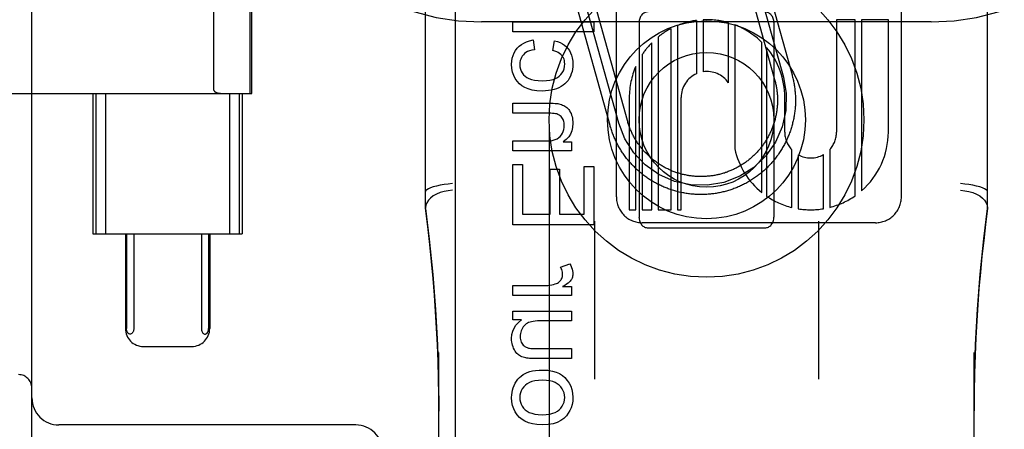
# Model space of a CAD drawing. Header units: inches. Extents: x 0 to 262, y 0 to 169.
# Tile 18 of 74: x 86.995 to 88.09, y 86.797 to 87.253. Entities that reach past the tile are written whole.
import ezdxf

# ---------------------------------------------------------------- set-up
doc = ezdxf.new("R2010")
doc.units = ezdxf.units.IN
doc.header["$LTSCALE"] = 14.384615
doc.header["$MEASUREMENT"] = 0
doc.linetypes.add('HIDDEN', pattern=[0.2, 0.1, -0.1])
doc.layers.add('DEFAULT_2', color=8, linetype='HIDDEN')
doc.layers.add('RIGHTHAND_DOOR_ASSEMBLY', color=7, linetype='CONTINUOUS')

msp = doc.modelspace()

# ---------------------------------------------------------------- linework, layer by layer
at = {"layer": 'DEFAULT_2', "color": 8, "linetype": 'HIDDEN'}
for p, q in [((87.509, 84.391), (87.509, 89.8915)), ((88.009, 84.391), (88.009, 89.8915)), ((87.009, 86.2331), (87.009, 88.4831)), ((87.4465, 87.0428), (87.4465, 87.7859)), ((88.0715, 87.0428), (88.0715, 87.7859)), ((87.6588, 87.0557), (87.6588, 87.6605)), ((87.9756, 87.6606), (87.9756, 87.0557)), ((87.2518, 87.1706), (87.2518, 87.5456)), ((87.2535, 87.1706), (87.2535, 87.5456)), ((87.2114, 87.1741), (87.2114, 87.5422)), ((87.7947, 87.3305), (87.8348, 87.186)), ((87.8043, 87.3331), (87.8445, 87.1886)), ((87.8139, 87.3358), (87.8541, 87.1913)), ((87.6518, 87.1351), (87.6129, 87.2748)), ((87.6614, 87.1377), (87.6226, 87.2774)), ((87.6711, 87.1404), (87.6322, 87.2801)), ((88.009, 87.2501), (87.509, 87.2501)), ((87.5438, 87.2393), (87.5438, 87.2504)), ((87.5438, 87.2504), (87.6338, 87.2504)), ((87.6338, 87.2504), (87.6338, 87.2393)), ((87.7481, 87.1926), (87.7481, 87.2518)), ((87.7553, 87.2525), (87.7553, 87.1947)), ((87.9244, 87.2526), (87.9036, 87.2526)), ((87.9036, 87.2526), (87.9036, 87.1277)), ((87.9244, 87.0569), (87.9244, 87.2526)), ((87.9612, 87.2526), (87.9315, 87.2526)), ((87.9315, 87.2526), (87.9315, 87.0625)), ((87.9612, 87.1277), (87.9612, 87.2526)), ((87.6338, 87.2393), (87.5438, 87.2393)), ((87.684, 87.2494), (87.684, 87.0331)), ((87.7196, 87.0413), (87.7196, 87.2427)), ((87.7267, 87.2461), (87.7267, 87.0413)), ((87.7834, 87.1825), (87.7834, 87.2493)), ((87.7905, 87.2469), (87.7905, 87.1089)), ((87.834, 87.2494), (87.834, 87.0331)), ((87.5663, 87.2301), (87.5677, 87.2192)), ((87.5882, 87.2183), (87.5899, 87.2291)), ((87.7053, 87.2334), (87.7053, 87.0413)), ((87.6981, 87.0413), (87.6981, 87.2269)), ((87.8207, 87.0604), (87.8207, 87.2273)), ((87.8258, 87.2218), (87.8258, 87.0566)), ((87.6875, 87.2138), (87.6875, 87.0413)), ((87.6804, 87.0413), (87.6804, 87.2006)), ((86.7761, 87.1706), (87.2535, 87.1706)), ((87.0768, 87.1706), (87.0768, 87.0144)), ((87.08, 87.1706), (87.08, 87.0144)), ((87.0908, 87.1706), (87.0908, 87.0144)), ((87.2288, 87.1706), (87.2288, 87.0144)), ((87.2396, 87.1706), (87.2396, 87.0144)), ((87.2428, 87.1706), (87.2428, 87.0144)), ((87.6732, 87.1662), (87.6732, 87.0413)), ((87.7308, 87.0413), (87.7308, 87.1662)), ((87.846, 87.1277), (87.8461, 87.1663)), ((87.5438, 87.1487), (87.5438, 87.1598)), ((87.5438, 87.1598), (87.5839, 87.1598)), ((87.5835, 87.1487), (87.5438, 87.1487)), ((87.5438, 87.1068), (87.5438, 87.1178)), ((87.5438, 87.1178), (87.5794, 87.1178)), ((87.5998, 87.1167), (87.609, 87.1167)), ((87.609, 87.1167), (87.609, 87.1068)), ((87.8539, 87.0439), (87.8539, 87.108)), ((87.8963, 87.1085), (87.8963, 87.044)), ((87.609, 87.1068), (87.5438, 87.1068)), ((87.861, 87.1025), (87.861, 87.0424)), ((87.8891, 87.0425), (87.8891, 87.1027)), ((87.5438, 87.0246), (87.5438, 87.0917)), ((87.5438, 87.0917), (87.5544, 87.0917)), ((87.5544, 87.0917), (87.5544, 87.0365)), ((87.5851, 87.0863), (87.5956, 87.0863)), ((87.5851, 87.0365), (87.5851, 87.0863)), ((87.5956, 87.0863), (87.5956, 87.0365)), ((87.6232, 87.0896), (87.6338, 87.0896)), ((87.6232, 87.0365), (87.6232, 87.0896)), ((87.6338, 87.0896), (87.6338, 87.0246)), ((87.5544, 87.0365), (87.5851, 87.0365)), ((87.5956, 87.0365), (87.6232, 87.0365)), ((87.6732, 87.0413), (87.6804, 87.0413)), ((87.6875, 87.0413), (87.6981, 87.0413)), ((87.7053, 87.0413), (87.7196, 87.0413)), ((87.7267, 87.0413), (87.7308, 87.0413)), ((87.6338, 87.0246), (87.5438, 87.0246)), ((87.6345, 87.0285), (87.6345, 86.8532)), ((87.9468, 87.0269), (87.6876, 87.0269)), ((87.694, 87.0213), (87.824, 87.0213)), ((87.8835, 87.0285), (87.8835, 86.8532)), ((87.0768, 87.0144), (87.2428, 87.0144)), ((87.1129, 87.0144), (87.1129, 86.9094)), ((87.1141, 87.0144), (87.1141, 86.9094)), ((87.1222, 87.0144), (87.1222, 86.9094)), ((87.1974, 87.0144), (87.1974, 86.9094)), ((87.2055, 87.0144), (87.2055, 86.9094)), ((87.2067, 87.0144), (87.2067, 86.9094)), ((87.5967, 86.9776), (87.6069, 86.9814)), ((87.5438, 86.946), (87.5438, 86.957)), ((87.5438, 86.957), (87.578, 86.957)), ((87.5991, 86.9559), (87.609, 86.9559)), ((87.609, 86.9559), (87.609, 86.946)), ((87.609, 86.946), (87.5438, 86.946)), ((87.5438, 86.9189), (87.5438, 86.9288)), ((87.5438, 86.9288), (87.609, 86.9288)), ((87.609, 86.9288), (87.609, 86.9177)), ((87.5534, 86.9189), (87.5438, 86.9189)), ((87.609, 86.9177), (87.5741, 86.9177)), ((87.133, 86.8894), (87.1866, 86.8894)), ((87.4615, 86.2007), (87.4615, 86.8828)), ((87.5729, 86.887), (87.609, 86.887)), ((87.609, 86.887), (87.609, 86.8759)), ((88.0565, 86.2007), (88.0565, 86.8828)), ((87.609, 86.8759), (87.5686, 86.8759)), ((87.369, 86.8021), (87.039, 86.8021))]:
    msp.add_line(p, q, dxfattribs=at)
for points in [[(87.5487, 87.221), (87.5508, 87.2231), (87.5532, 87.225), (87.5558, 87.2267), (87.5589, 87.2281), (87.5624, 87.2292), (87.5663, 87.2301)], [(87.5899, 87.2291), (87.5933, 87.2282), (87.5963, 87.2271), (87.599, 87.2257), (87.6013, 87.2242), (87.6033, 87.2224), (87.6051, 87.2204)], [(87.5424, 87.203), (87.5426, 87.2066), (87.5431, 87.21), (87.544, 87.213), (87.5452, 87.2158), (87.5468, 87.2185), (87.5487, 87.221)], [(87.5677, 87.2192), (87.5648, 87.2187), (87.5623, 87.218), (87.5601, 87.2171), (87.5583, 87.2161), (87.5567, 87.2149), (87.5554, 87.2137)], [(87.5981, 87.2129), (87.597, 87.214), (87.5957, 87.215), (87.5942, 87.216), (87.5925, 87.2169), (87.5905, 87.2177), (87.5882, 87.2183)], [(87.6051, 87.2204), (87.6066, 87.2182), (87.6079, 87.2157), (87.609, 87.2131), (87.6098, 87.2101), (87.6103, 87.2067), (87.6105, 87.203)], [(87.5554, 87.2137), (87.5542, 87.2122), (87.5532, 87.2106), (87.5525, 87.2089), (87.5519, 87.2071), (87.5516, 87.2051), (87.5514, 87.2028)], [(87.6014, 87.2035), (87.6013, 87.2053), (87.601, 87.2071), (87.6006, 87.2087), (87.5999, 87.2101), (87.5991, 87.2115), (87.5981, 87.2129)], [(87.5511, 87.1814), (87.5485, 87.1842), (87.5463, 87.1872), (87.5447, 87.1905), (87.5434, 87.1942), (87.5427, 87.1983), (87.5424, 87.203)], [(87.5514, 87.2028), (87.5516, 87.2001), (87.5521, 87.1976), (87.5529, 87.1954), (87.5541, 87.1934), (87.5556, 87.1914), (87.5574, 87.1897)], [(87.5954, 87.1899), (87.5972, 87.1917), (87.5987, 87.1937), (87.5999, 87.1958), (87.6007, 87.1981), (87.6012, 87.2006), (87.6014, 87.2035)], [(87.6105, 87.203), (87.6104, 87.2002), (87.61, 87.1975), (87.6095, 87.1949), (87.6087, 87.1924), (87.6077, 87.1899), (87.6065, 87.1874)], [(87.5574, 87.1897), (87.5592, 87.1883), (87.5616, 87.1871), (87.5644, 87.1861), (87.5678, 87.1853), (87.5718, 87.1849), (87.5765, 87.1847)], [(87.5765, 87.1847), (87.581, 87.1849), (87.585, 87.1854), (87.5884, 87.1862), (87.5912, 87.1872), (87.5935, 87.1884), (87.5954, 87.1899)], [(87.6065, 87.1874), (87.6051, 87.1852), (87.6035, 87.1831), (87.6017, 87.1813), (87.5996, 87.1797), (87.5973, 87.1782), (87.5947, 87.1768)], [(87.8445, 87.1886), (87.8477, 87.1704), (87.8473, 87.1518), (87.8433, 87.1337), (87.8357, 87.1165), (87.825, 87.1013), (87.8116, 87.0885), (87.796, 87.0785), (87.7784, 87.0717), (87.7601, 87.0685), (87.7416, 87.0689), (87.7235, 87.0729), (87.7062, 87.0805), (87.691, 87.0911), (87.6782, 87.1045), (87.6683, 87.1202), (87.6614, 87.1377)], [(87.8541, 87.1913), (87.8544, 87.1901), (87.8548, 87.1888), (87.8551, 87.1876), (87.8554, 87.1863), (87.8556, 87.1851), (87.8559, 87.1838), (87.8561, 87.1825), (87.8564, 87.1813), (87.8566, 87.18), (87.8568, 87.1787), (87.857, 87.1775), (87.8571, 87.1762), (87.8573, 87.1749), (87.8574, 87.1736), (87.8575, 87.1723), (87.8577, 87.171), (87.8577, 87.1698), (87.8578, 87.1685), (87.8579, 87.1672), (87.8579, 87.1659), (87.8579, 87.1646), (87.8579, 87.1633), (87.8579, 87.162), (87.8579, 87.1607), (87.8579, 87.1595), (87.8578, 87.1582), (87.8578, 87.1569), (87.8577, 87.1556), (87.8576, 87.1543), (87.8575, 87.153), (87.8573, 87.1517), (87.8572, 87.1505), (87.857, 87.1492), (87.8568, 87.1479), (87.8566, 87.1466), (87.8564, 87.1454), (87.8562, 87.1441), (87.856, 87.1428), (87.8557, 87.1416), (87.8554, 87.1403), (87.8551, 87.1391), (87.8548, 87.1378), (87.8545, 87.1366), (87.8542, 87.1353), (87.8538, 87.1341), (87.8535, 87.1328), (87.8531, 87.1316), (87.8527, 87.1304), (87.8523, 87.1292), (87.8519, 87.1279), (87.8514, 87.1267), (87.851, 87.1255), (87.8505, 87.1243), (87.85, 87.1231), (87.8495, 87.1219), (87.849, 87.1208), (87.8485, 87.1196), (87.8479, 87.1184), (87.8474, 87.1173), (87.8468, 87.1161), (87.8462, 87.115), (87.8456, 87.1138), (87.845, 87.1127), (87.8444, 87.1116), (87.8437, 87.1104), (87.8431, 87.1093), (87.8424, 87.1082), (87.8417, 87.1071), (87.841, 87.106), (87.8403, 87.105), (87.8396, 87.1039), (87.8389, 87.1028), (87.8381, 87.1018), (87.8374, 87.1008), (87.8366, 87.0997), (87.8358, 87.0987), (87.835, 87.0977), (87.8342, 87.0967), (87.8334, 87.0957), (87.8325, 87.0947), (87.8317, 87.0937), (87.8308, 87.0928), (87.83, 87.0918), (87.8291, 87.0909), (87.8282, 87.09), (87.8273, 87.089), (87.8264, 87.0881), (87.8254, 87.0872), (87.8245, 87.0864), (87.8236, 87.0855), (87.8226, 87.0846), (87.8216, 87.0838), (87.8206, 87.0829), (87.8197, 87.0821), (87.8187, 87.0813), (87.8176, 87.0805), (87.8166, 87.0797), (87.8156, 87.0789), (87.8146, 87.0782), (87.8135, 87.0774), (87.8125, 87.0767), (87.8114, 87.076), (87.8103, 87.0753), (87.8092, 87.0746), (87.8081, 87.0739), (87.807, 87.0732), (87.8059, 87.0725), (87.8048, 87.0719), (87.8037, 87.0713), (87.8026, 87.0707), (87.8014, 87.0701), (87.8003, 87.0695), (87.7991, 87.0689), (87.798, 87.0683), (87.7968, 87.0678), (87.7956, 87.0673), (87.7944, 87.0667), (87.7932, 87.0662), (87.7921, 87.0658), (87.7909, 87.0653), (87.7896, 87.0648), (87.7884, 87.0644), (87.7872, 87.064), (87.786, 87.0635), (87.7848, 87.0631), (87.7835, 87.0628), (87.7823, 87.0624), (87.7811, 87.062), (87.7798, 87.0617), (87.7786, 87.0614), (87.7773, 87.0611), (87.7761, 87.0608), (87.7748, 87.0605), (87.7736, 87.0602), (87.7723, 87.06), (87.771, 87.0598), (87.7698, 87.0596), (87.7685, 87.0594), (87.7672, 87.0592), (87.7659, 87.059), (87.7646, 87.0589), (87.7634, 87.0587), (87.7621, 87.0586), (87.7608, 87.0585), (87.7595, 87.0584), (87.7582, 87.0583), (87.7569, 87.0583), (87.7556, 87.0582), (87.7544, 87.0582), (87.7531, 87.0582), (87.7518, 87.0582), (87.7505, 87.0582), (87.7492, 87.0583), (87.7479, 87.0583), (87.7466, 87.0584), (87.7453, 87.0585), (87.7441, 87.0586), (87.7428, 87.0587), (87.7415, 87.0588), (87.7402, 87.059), (87.7389, 87.0591), (87.7377, 87.0593), (87.7364, 87.0595), (87.7351, 87.0597), (87.7339, 87.06), (87.7326, 87.0602), (87.7313, 87.0604), (87.7301, 87.0607), (87.7288, 87.061), (87.7276, 87.0613), (87.7263, 87.0616), (87.7251, 87.062), (87.7238, 87.0623), (87.7226, 87.0627), (87.7214, 87.0631), (87.7201, 87.0635), (87.7189, 87.0639), (87.7177, 87.0643), (87.7165, 87.0647), (87.7153, 87.0652), (87.7141, 87.0657), (87.7129, 87.0661), (87.7117, 87.0666), (87.7105, 87.0672), (87.7093, 87.0677), (87.7082, 87.0682), (87.707, 87.0688), (87.7059, 87.0694), (87.7047, 87.0699), (87.7036, 87.0705), (87.7024, 87.0711), (87.7013, 87.0718), (87.7002, 87.0724), (87.6991, 87.0731), (87.698, 87.0737), (87.6969, 87.0744), (87.6958, 87.0751), (87.6947, 87.0758), (87.6936, 87.0765)], [(87.8348, 87.186), (87.8351, 87.1849), (87.8354, 87.1838), (87.8357, 87.1828), (87.8359, 87.1817), (87.8361, 87.1806), (87.8364, 87.1796), (87.8366, 87.1785), (87.8367, 87.1774), (87.8369, 87.1763), (87.8371, 87.1753), (87.8372, 87.1742), (87.8374, 87.1731), (87.8375, 87.172), (87.8376, 87.1709), (87.8377, 87.1698), (87.8378, 87.1687), (87.8378, 87.1676), (87.8379, 87.1665), (87.8379, 87.1655), (87.8379, 87.1644), (87.8379, 87.1633), (87.8379, 87.1622), (87.8379, 87.1611), (87.8379, 87.16), (87.8378, 87.1589), (87.8378, 87.1578), (87.8377, 87.1567), (87.8376, 87.1556), (87.8375, 87.1545), (87.8374, 87.1534), (87.8373, 87.1524), (87.8371, 87.1513), (87.8369, 87.1502), (87.8368, 87.1491), (87.8366, 87.148), (87.8364, 87.1469), (87.8362, 87.1459), (87.8359, 87.1448), (87.8357, 87.1437), (87.8354, 87.1427), (87.8352, 87.1416), (87.8349, 87.1406), (87.8346, 87.1395), (87.8343, 87.1385), (87.8339, 87.1374), (87.8336, 87.1364), (87.8333, 87.1353), (87.8329, 87.1343), (87.8325, 87.1333), (87.8321, 87.1323), (87.8317, 87.1312), (87.8313, 87.1302), (87.8309, 87.1292), (87.8304, 87.1282), (87.83, 87.1272), (87.8295, 87.1262), (87.829, 87.1253), (87.8285, 87.1243), (87.828, 87.1233), (87.8275, 87.1223), (87.827, 87.1214), (87.8264, 87.1204), (87.8259, 87.1195), (87.8253, 87.1186), (87.8247, 87.1176), (87.8241, 87.1167), (87.8235, 87.1158), (87.8229, 87.1149), (87.8223, 87.114), (87.8216, 87.1131), (87.821, 87.1122), (87.8203, 87.1114), (87.8196, 87.1105), (87.819, 87.1096), (87.8183, 87.1088), (87.8176, 87.108), (87.8168, 87.1071), (87.8161, 87.1063), (87.8154, 87.1055), (87.8146, 87.1047), (87.8139, 87.1039), (87.8131, 87.1031), (87.8123, 87.1024), (87.8115, 87.1016), (87.8107, 87.1009), (87.8099, 87.1001), (87.8091, 87.0994), (87.8083, 87.0987), (87.8074, 87.098), (87.8066, 87.0973), (87.8058, 87.0966), (87.8049, 87.0959), (87.804, 87.0953), (87.8031, 87.0946), (87.8023, 87.094), (87.8014, 87.0933), (87.8005, 87.0927), (87.7995, 87.0921), (87.7986, 87.0915), (87.7977, 87.0909), (87.7968, 87.0904), (87.7958, 87.0898), (87.7949, 87.0893), (87.7939, 87.0887), (87.793, 87.0882), (87.792, 87.0877), (87.791, 87.0872), (87.79, 87.0867), (87.789, 87.0862), (87.788, 87.0858), (87.787, 87.0853), (87.786, 87.0849), (87.785, 87.0845), (87.784, 87.0841), (87.783, 87.0837), (87.782, 87.0833), (87.7809, 87.0829), (87.7799, 87.0826), (87.7789, 87.0822), (87.7778, 87.0819), (87.7768, 87.0816), (87.7757, 87.0813), (87.7747, 87.081), (87.7736, 87.0807), (87.7725, 87.0805), (87.7715, 87.0802), (87.7704, 87.08), (87.7693, 87.0798), (87.7683, 87.0796), (87.7672, 87.0794), (87.7661, 87.0792), (87.765, 87.0791), (87.7639, 87.0789), (87.7628, 87.0788), (87.7618, 87.0787), (87.7607, 87.0786), (87.7596, 87.0785), (87.7585, 87.0784), (87.7574, 87.0783), (87.7563, 87.0783), (87.7552, 87.0782), (87.7541, 87.0782), (87.753, 87.0782), (87.7519, 87.0782), (87.7508, 87.0782), (87.7497, 87.0783), (87.7486, 87.0783), (87.7475, 87.0784), (87.7465, 87.0784), (87.7454, 87.0785), (87.7443, 87.0786), (87.7432, 87.0788), (87.7421, 87.0789), (87.741, 87.079), (87.7399, 87.0792), (87.7389, 87.0794), (87.7378, 87.0796), (87.7367, 87.0798), (87.7356, 87.08), (87.7346, 87.0802), (87.7335, 87.0805), (87.7324, 87.0807), (87.7314, 87.081), (87.7303, 87.0813), (87.7293, 87.0816), (87.7282, 87.0819), (87.7272, 87.0822), (87.7261, 87.0825), (87.7251, 87.0829), (87.7241, 87.0833), (87.723, 87.0836), (87.722, 87.084), (87.721, 87.0844), (87.72, 87.0849), (87.719, 87.0853), (87.718, 87.0857), (87.717, 87.0862), (87.716, 87.0867), (87.715, 87.0871), (87.714, 87.0876), (87.7131, 87.0881), (87.7121, 87.0887), (87.7111, 87.0892), (87.7102, 87.0897), (87.7092, 87.0903), (87.7083, 87.0909), (87.7074, 87.0914), (87.7065, 87.092), (87.7056, 87.0926), (87.7046, 87.0933), (87.7038, 87.0939), (87.7029, 87.0945), (87.702, 87.0952), (87.7011, 87.0958), (87.7002, 87.0965), (87.6994, 87.0972), (87.6985, 87.0979), (87.6977, 87.0986), (87.6969, 87.0993)], [(87.2114, 87.1741), (87.2114, 87.1738), (87.2115, 87.1736), (87.2115, 87.1734), (87.2117, 87.1733), (87.2118, 87.1731), (87.2119, 87.173), (87.212, 87.1729), (87.2121, 87.1727), (87.2123, 87.1726), (87.2124, 87.1725), (87.2125, 87.1724), (87.2127, 87.1724), (87.2128, 87.1723), (87.213, 87.1722), (87.2131, 87.1721), (87.2133, 87.172), (87.2134, 87.172), (87.2136, 87.1719), (87.2138, 87.1718), (87.2139, 87.1717), (87.2141, 87.1717), (87.2143, 87.1716), (87.2145, 87.1715), (87.2147, 87.1715), (87.2149, 87.1714), (87.2151, 87.1713), (87.2154, 87.1713), (87.2156, 87.1712), (87.2158, 87.1712), (87.2161, 87.1711), (87.2164, 87.1711), (87.2166, 87.171), (87.2169, 87.171), (87.2172, 87.1709), (87.2175, 87.1709), (87.2179, 87.1708), (87.2182, 87.1708), (87.2186, 87.1707), (87.2189, 87.1707), (87.2193, 87.1707), (87.2197, 87.1707), (87.2201, 87.1707), (87.2206, 87.1706), (87.221, 87.1706)], [(87.5762, 87.1733), (87.5704, 87.1736), (87.5652, 87.1744), (87.5609, 87.1756), (87.5571, 87.1772), (87.5538, 87.1792), (87.5511, 87.1814)], [(87.5947, 87.1768), (87.5922, 87.1758), (87.5895, 87.175), (87.5865, 87.1743), (87.5833, 87.1738), (87.5799, 87.1734), (87.5762, 87.1733)], [(87.5839, 87.1598), (87.5865, 87.1597), (87.5887, 87.1597), (87.5906, 87.1596), (87.5922, 87.1594), (87.5936, 87.1593), (87.5947, 87.1591)], [(87.5947, 87.1591), (87.5962, 87.1587), (87.5977, 87.1583), (87.5991, 87.1577), (87.6004, 87.1571), (87.6016, 87.1564), (87.6028, 87.1557)], [(87.6028, 87.1557), (87.6038, 87.1549), (87.6048, 87.1539), (87.6058, 87.1528), (87.6067, 87.1515), (87.6075, 87.15), (87.6084, 87.1483)], [(87.5936, 87.1474), (87.5925, 87.1478), (87.5911, 87.1481), (87.5896, 87.1484), (87.5878, 87.1485), (87.5858, 87.1487), (87.5835, 87.1487)], [(87.5989, 87.1428), (87.5981, 87.1439), (87.5973, 87.1449), (87.5965, 87.1457), (87.5956, 87.1464), (87.5946, 87.1469), (87.5936, 87.1474)], [(87.6009, 87.1351), (87.6009, 87.1366), (87.6007, 87.138), (87.6004, 87.1393), (87.6, 87.1406), (87.5995, 87.1417), (87.5989, 87.1428)], [(87.6084, 87.1483), (87.609, 87.1466), (87.6095, 87.1449), (87.6099, 87.1431), (87.6102, 87.1413), (87.6104, 87.1394), (87.6105, 87.1375)], [(87.6969, 87.0993), (87.6961, 87.1), (87.6953, 87.1008), (87.6945, 87.1015), (87.6937, 87.1023), (87.6929, 87.103), (87.6921, 87.1038), (87.6914, 87.1046), (87.6906, 87.1054), (87.6899, 87.1062), (87.6891, 87.107), (87.6884, 87.1079), (87.6877, 87.1087), (87.687, 87.1095), (87.6863, 87.1104), (87.6857, 87.1113), (87.685, 87.1121), (87.6844, 87.113), (87.6837, 87.1139), (87.6831, 87.1148), (87.6825, 87.1157), (87.6819, 87.1166), (87.6813, 87.1175), (87.6807, 87.1184), (87.6801, 87.1194), (87.6796, 87.1203), (87.679, 87.1213), (87.6785, 87.1222), (87.678, 87.1232), (87.6774, 87.1242), (87.6769, 87.1251), (87.6765, 87.1261), (87.676, 87.1271), (87.6755, 87.1281), (87.6751, 87.1291), (87.6747, 87.1301), (87.6742, 87.1311), (87.6738, 87.1321), (87.6734, 87.1331), (87.6731, 87.1342), (87.6727, 87.1352), (87.6723, 87.1362), (87.672, 87.1373), (87.6717, 87.1383), (87.6714, 87.1394), (87.6711, 87.1404)], [(87.5964, 87.1229), (87.5978, 87.1247), (87.5989, 87.1266), (87.5998, 87.1285), (87.6004, 87.1306), (87.6008, 87.1328), (87.6009, 87.1351)], [(87.6105, 87.1375), (87.6101, 87.1329), (87.6092, 87.1289), (87.6078, 87.1254), (87.6058, 87.1223), (87.6031, 87.1194), (87.5998, 87.1167)], [(87.6936, 87.0765), (87.6926, 87.0773), (87.6915, 87.078), (87.6905, 87.0788), (87.6895, 87.0796), (87.6884, 87.0803), (87.6874, 87.0811), (87.6864, 87.082), (87.6854, 87.0828), (87.6845, 87.0836), (87.6835, 87.0845), (87.6825, 87.0853), (87.6816, 87.0862), (87.6806, 87.0871), (87.6797, 87.088), (87.6788, 87.0889), (87.6779, 87.0898), (87.677, 87.0907), (87.6761, 87.0916), (87.6752, 87.0926), (87.6744, 87.0935), (87.6735, 87.0945), (87.6727, 87.0955), (87.6719, 87.0965), (87.671, 87.0975), (87.6702, 87.0985), (87.6695, 87.0995), (87.6687, 87.1005), (87.6679, 87.1016), (87.6672, 87.1026), (87.6664, 87.1037), (87.6657, 87.1048), (87.665, 87.1058), (87.6643, 87.1069), (87.6636, 87.108), (87.663, 87.1091), (87.6623, 87.1102), (87.6617, 87.1113), (87.661, 87.1125), (87.6604, 87.1136), (87.6598, 87.1147), (87.6592, 87.1159), (87.6586, 87.117), (87.6581, 87.1182), (87.6575, 87.1194), (87.657, 87.1205), (87.6565, 87.1217), (87.656, 87.1229), (87.6555, 87.1241), (87.655, 87.1253), (87.6546, 87.1265), (87.6541, 87.1277), (87.6537, 87.1289), (87.6533, 87.1301), (87.6529, 87.1314), (87.6525, 87.1326), (87.6521, 87.1338), (87.6518, 87.1351)], [(87.5794, 87.1178), (87.5839, 87.118), (87.5876, 87.1185), (87.5906, 87.1193), (87.5931, 87.1203), (87.595, 87.1215), (87.5964, 87.1229)], [(87.4765, 87.0704), (87.4719, 87.0699), (87.4673, 87.0693), (87.4629, 87.0686), (87.4589, 87.0677), (87.4553, 87.0668), (87.4523, 87.0658), (87.4498, 87.0647), (87.448, 87.0636), (87.4469, 87.0626), (87.4465, 87.0615)], [(88.0715, 87.0615), (88.0712, 87.0626), (88.0701, 87.0636), (88.0683, 87.0647), (88.0658, 87.0658), (88.0628, 87.0668), (88.0592, 87.0677), (88.0552, 87.0686), (88.0508, 87.0693), (88.0462, 87.0699), (88.0415, 87.0704)], [(87.4765, 87.063), (87.4719, 87.0625), (87.4673, 87.0617), (87.4629, 87.0604), (87.4589, 87.0587), (87.4553, 87.0567), (87.4522, 87.0544), (87.4498, 87.0519), (87.448, 87.0492), (87.4469, 87.0464), (87.4465, 87.0435)], [(88.0415, 87.063), (88.0462, 87.0625), (88.0508, 87.0617), (88.0552, 87.0604), (88.0592, 87.0587), (88.0628, 87.0567), (88.0658, 87.0544), (88.0683, 87.0519), (88.0701, 87.0492), (88.0712, 87.0464), (88.0715, 87.0435)], [(87.4615, 86.8175), (87.4614, 86.8354), (87.4611, 86.8543), (87.4606, 86.8728), (87.4599, 86.8911), (87.459, 86.9096), (87.4579, 86.9281), (87.4566, 86.9465), (87.4551, 86.965), (87.4534, 86.9837), (87.4514, 87.0027), (87.4491, 87.0226), (87.4465, 87.043)], [(87.4465, 87.0428), (87.4508, 87.0085), (87.4547, 86.9695), (87.4578, 86.9304), (87.4599, 86.8911), (87.4612, 86.8518), (87.4615, 86.8175)], [(88.0715, 87.043), (88.0693, 87.0251), (88.0672, 87.0073), (88.0653, 86.9894), (88.0635, 86.9715), (88.062, 86.9537), (88.0607, 86.9358), (88.0595, 86.9177), (88.0585, 86.899), (88.0577, 86.8797), (88.0571, 86.8596), (88.0567, 86.8384), (88.0565, 86.8177)], [(88.0565, 86.8177), (88.0569, 86.8521), (88.0582, 86.8915), (88.0604, 86.9307), (88.0634, 86.9698), (88.0674, 87.0089), (88.0715, 87.0428)], [(87.5991, 86.9695), (87.599, 86.9708), (87.5988, 86.9721), (87.5985, 86.9734), (87.5981, 86.9748), (87.5975, 86.9762), (87.5967, 86.9776)], [(87.6069, 86.9814), (87.6081, 86.9793), (87.609, 86.9773), (87.6097, 86.9754), (87.6101, 86.9735), (87.6104, 86.9717), (87.6105, 86.9701)], [(87.5969, 86.963), (87.5976, 86.964), (87.5981, 86.965), (87.5985, 86.966), (87.5988, 86.9671), (87.599, 86.9683), (87.5991, 86.9695)], [(87.6105, 86.9701), (87.6104, 86.9688), (87.6102, 86.9675), (87.6099, 86.9663), (87.6095, 86.9652), (87.609, 86.964), (87.6083, 86.9629)], [(87.578, 86.957), (87.5804, 86.9571), (87.5827, 86.9573), (87.5849, 86.9575), (87.587, 86.9579), (87.589, 86.9583), (87.5909, 86.9589)], [(87.5909, 86.9589), (87.5921, 86.9593), (87.5933, 86.9599), (87.5943, 86.9605), (87.5953, 86.9612), (87.5961, 86.9621), (87.5969, 86.963)], [(87.6083, 86.9629), (87.6075, 86.9619), (87.6065, 86.9609), (87.6051, 86.9597), (87.6035, 86.9586), (87.6015, 86.9573), (87.5991, 86.9559)], [(87.5424, 86.8982), (87.5427, 86.9025), (87.5436, 86.9064), (87.5451, 86.9099), (87.5471, 86.9131), (87.5499, 86.9161), (87.5534, 86.9189)], [(87.5613, 86.9159), (87.5599, 86.9152), (87.5586, 86.9144), (87.5574, 86.9135), (87.5564, 86.9124), (87.5553, 86.9112), (87.5544, 86.9098)], [(87.5741, 86.9177), (87.5712, 86.9177), (87.5687, 86.9175), (87.5664, 86.9172), (87.5645, 86.9169), (87.5628, 86.9164), (87.5613, 86.9159)], [(87.1182, 86.9031), (87.1177, 86.9032), (87.1173, 86.9033), (87.1169, 86.9035), (87.1165, 86.9037), (87.1161, 86.904), (87.1158, 86.9043), (87.1155, 86.9047), (87.1152, 86.9052), (87.1149, 86.9057), (87.1147, 86.9062), (87.1145, 86.9067), (87.1144, 86.9073), (87.1142, 86.9078), (87.1142, 86.9083), (87.1141, 86.9089), (87.1141, 86.9094)], [(87.1222, 86.9094), (87.1222, 86.9084), (87.122, 86.9074), (87.1218, 86.9065), (87.1214, 86.9057), (87.121, 86.9049), (87.1206, 86.9043), (87.12, 86.9038), (87.1194, 86.9035), (87.1188, 86.9032), (87.1182, 86.9031)], [(87.1974, 86.9094), (87.1974, 86.9084), (87.1976, 86.9074), (87.1978, 86.9065), (87.1982, 86.9057), (87.1986, 86.9049), (87.199, 86.9043), (87.1996, 86.9038), (87.2001, 86.9035), (87.2008, 86.9032), (87.2014, 86.9031)], [(87.2014, 86.9031), (87.2019, 86.9032), (87.2023, 86.9033), (87.2027, 86.9035), (87.2031, 86.9037), (87.2035, 86.904), (87.2038, 86.9043), (87.2041, 86.9047), (87.2044, 86.9052), (87.2047, 86.9057), (87.2049, 86.9062), (87.2051, 86.9067), (87.2052, 86.9073), (87.2053, 86.9078), (87.2054, 86.9083), (87.2054, 86.9089), (87.2055, 86.9094)], [(87.5544, 86.9098), (87.5536, 86.9083), (87.553, 86.9068), (87.5525, 86.9053), (87.5522, 86.9037), (87.5519, 86.9021), (87.5519, 86.9004)], [(87.5519, 86.9004), (87.552, 86.8987), (87.5522, 86.8971), (87.5525, 86.8956), (87.553, 86.8943), (87.5536, 86.8931), (87.5543, 86.8921)], [(87.5446, 86.8874), (87.5439, 86.889), (87.5434, 86.8907), (87.5429, 86.8925), (87.5426, 86.8943), (87.5424, 86.8962), (87.5424, 86.8982)], [(87.5543, 86.8921), (87.5552, 86.891), (87.5562, 86.8901), (87.5572, 86.8893), (87.5584, 86.8886), (87.5597, 86.8881), (87.5612, 86.8876)], [(87.5501, 86.88), (87.5491, 86.8808), (87.5481, 86.8817), (87.5472, 86.8829), (87.5463, 86.8842), (87.5454, 86.8857), (87.5446, 86.8874)], [(87.5583, 86.8766), (87.5566, 86.877), (87.5551, 86.8774), (87.5536, 86.878), (87.5523, 86.8786), (87.5512, 86.8793), (87.5501, 86.88)], [(87.5612, 86.8876), (87.5622, 86.8874), (87.5636, 86.8873), (87.5654, 86.8872), (87.5675, 86.8871), (87.57, 86.887), (87.5729, 86.887)], [(87.5686, 86.8759), (87.5663, 86.876), (87.5642, 86.876), (87.5623, 86.8761), (87.5608, 86.8762), (87.5594, 86.8764), (87.5583, 86.8766)], [(87.5463, 86.8484), (87.5478, 86.8508), (87.5494, 86.8529), (87.5511, 86.8548), (87.5531, 86.8565), (87.5552, 86.8581), (87.5575, 86.8594)], [(87.5575, 86.8594), (87.5598, 86.8605), (87.5625, 86.8614), (87.5655, 86.8622), (87.569, 86.8627), (87.5729, 86.8631), (87.5773, 86.8632)], [(87.5773, 86.8632), (87.5828, 86.8629), (87.5877, 86.8621), (87.5919, 86.8608), (87.5955, 86.8592), (87.5988, 86.8571), (87.6016, 86.8547)], [(87.5424, 86.8327), (87.5425, 86.8356), (87.5428, 86.8383), (87.5434, 86.8409), (87.5441, 86.8435), (87.5451, 86.846), (87.5463, 86.8484)], [(87.5577, 86.8464), (87.5558, 86.8444), (87.5542, 86.8423), (87.553, 86.8402), (87.5522, 86.8379), (87.5516, 86.8354), (87.5514, 86.8327)], [(87.5768, 86.8519), (87.5722, 86.8517), (87.5683, 86.8511), (87.5649, 86.8503), (87.5621, 86.8492), (87.5597, 86.8479), (87.5577, 86.8464)], [(87.5951, 86.8463), (87.5931, 86.8479), (87.5907, 86.8492), (87.588, 86.8503), (87.5848, 86.8511), (87.5811, 86.8517), (87.5768, 86.8519)], [(87.6014, 86.8327), (87.6012, 86.8354), (87.6006, 86.8379), (87.5998, 86.8401), (87.5986, 86.8423), (87.5971, 86.8444), (87.5951, 86.8463)], [(87.6016, 86.8547), (87.6043, 86.8517), (87.6065, 86.8486), (87.6082, 86.8452), (87.6094, 86.8415), (87.6102, 86.8373), (87.6105, 86.8327)], [(87.5511, 86.8105), (87.5485, 86.8134), (87.5464, 86.8166), (87.5447, 86.82), (87.5434, 86.8237), (87.5427, 86.828), (87.5424, 86.8327)], [(87.5514, 86.8327), (87.5516, 86.8299), (87.5522, 86.8274), (87.553, 86.8251), (87.5542, 86.8229), (87.5557, 86.8209), (87.5576, 86.8189)], [(87.5952, 86.819), (87.5971, 86.8209), (87.5986, 86.823), (87.5998, 86.8251), (87.6006, 86.8274), (87.6012, 86.83), (87.6014, 86.8327)], [(87.6105, 86.8327), (87.6103, 86.8286), (87.6096, 86.8248), (87.6086, 86.8213), (87.6072, 86.8181), (87.6054, 86.8151), (87.6032, 86.8122)], [(87.5576, 86.8189), (87.5596, 86.8174), (87.562, 86.8161), (87.5648, 86.8151), (87.5681, 86.8142), (87.572, 86.8137), (87.5764, 86.8135)], [(87.5764, 86.8135), (87.5809, 86.8137), (87.5847, 86.8142), (87.588, 86.8151), (87.5908, 86.8161), (87.5932, 86.8174), (87.5952, 86.819)], [(87.6032, 86.8122), (87.6004, 86.8094), (87.597, 86.807), (87.5931, 86.805), (87.5884, 86.8035), (87.5829, 86.8026), (87.5764, 86.8021)], [(87.5764, 86.8021), (87.5705, 86.8025), (87.5654, 86.8033), (87.561, 86.8045), (87.5572, 86.8062), (87.5539, 86.8082), (87.5511, 86.8105)]]:
    msp.add_lwpolyline(points, dxfattribs=at)
for radius in [0.175, 0.11, 0.075]:
    msp.add_circle((87.759, 87.1413), radius, dxfattribs=at)
for centre, radius, start, end in [((87.509, 87.5001), 0.25, 90, 270), ((88.009, 87.5001), 0.25, 270, 90), ((87.7596, 87.1662), 0.0864, 97.6624, 112.4165), ((87.7596, 87.1662), 0.0864, 74.0577, 92.9054), ((87.7596, 87.1662), 0.0864, 117.6453, 129.0007), ((87.7596, 87.1662), 0.0864, 45.0355, 69.0633), ((87.7596, 87.1662), 0.0864, 135.3979, 146.5811), ((87.7597, 87.1662), 0.0864, 0.0458, 40.0811), ((87.7596, 87.1662), 0.0864, 156.5393, 180.0001), ((87.7596, 87.1662), 0.0288, 34.5116, 98.7453), ((87.7596, 87.1662), 0.0288, 113.578, 179.9999), ((87.8748, 87.1277), 0.0288, 180.0185, 223.3212), ((87.8748, 87.1277), 0.0288, 318.0851, 0.0032), ((87.8748, 87.1277), 0.0864, 310.9953, 360), ((87.8748, 87.1277), 0.0864, 192.5782, 231.1955), ((87.8748, 87.1277), 0.0288, 241.3124, 299.7373), ((87.6876, 87.0557), 0.0288, 179.994, 270.0078), ((87.8748, 87.1277), 0.0864, 235.3887, 255.957), ((87.8748, 87.1277), 0.0864, 284.3619, 304.9816), ((87.9469, 87.0557), 0.0288, 269.9572, 359.9997), ((87.8748, 87.1277), 0.0864, 260.7916, 279.5164), ((87.1329, 86.9094), 0.02, 180, 270), ((87.1867, 86.9094), 0.02, 270, 360), ((86.994, 86.8431), 0.015, 0, 90), ((87.039, 86.8321), 0.03, 180, 270), ((87.369, 86.7721), 0.03, 0, 90)]:
    msp.add_arc(centre, radius, start, end, dxfattribs=at)
for centre, major_axis, start_param, end_param in [((87.694, 87.2494), (0, -0.0119), 3.141593, 4.712389), ((87.824, 87.2494), (0, 0.0119), -1.570796, 0), ((87.694, 87.0331), (0, -0.0119), -1.570796, 0), ((87.824, 87.0331), (0, 0.0119), 3.141593, 4.712389)]:
    msp.add_ellipse(centre, major_axis=major_axis, ratio=0.842271, start_param=start_param, end_param=end_param, dxfattribs=at)
at = {"layer": 'RIGHTHAND_DOOR_ASSEMBLY', "color": 8, "linetype": 'HIDDEN'}
msp.add_line((87.584, 95.7631), (87.584, 78.9531), dxfattribs=at)
at = {"layer": 'RIGHTHAND_DOOR_ASSEMBLY', "color": 3, "linetype": 'Continuous'}
msp.add_line((87.48, 79.1081), (87.48, 95.6081), dxfattribs=at)

doc.saveas('drawing.dxf')
